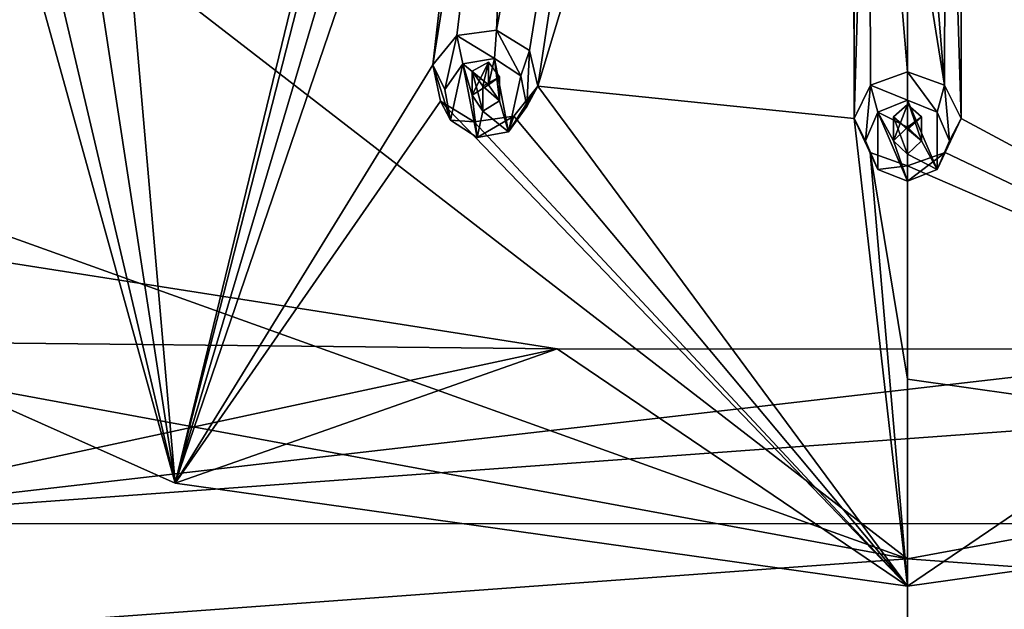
# Model space of a CAD drawing. Header units: millimetres. Extents: x -106 to 241, y -380 to 275.
# Tile 189 of 205: x 176 to 194, y 180 to 191. Entities that reach past the tile are written whole.
import ezdxf

# ---------------------------------------------------------------- set-up
doc = ezdxf.new("R2010")
doc.units = ezdxf.units.MM
doc.header["$LTSCALE"] = 65.185185
for name, color, linetype in [('1213', 7, 'CONTINUOUS'), ('1222', 7, 'CONTINUOUS'), ('1228', 7, 'CONTINUOUS'), ('1270', 7, 'CONTINUOUS'), ('1272', 7, 'CONTINUOUS'), ('1355', 7, 'CONTINUOUS'), ('1356', 7, 'CONTINUOUS'), ('1357', 7, 'CONTINUOUS'), ('1358', 7, 'CONTINUOUS'), ('1359', 7, 'CONTINUOUS'), ('1360', 7, 'CONTINUOUS'), ('1361', 7, 'CONTINUOUS'), ('1362', 7, 'CONTINUOUS'), ('1363', 7, 'CONTINUOUS'), ('1364', 7, 'CONTINUOUS'), ('1756', 7, 'CONTINUOUS'), ('1759', 7, 'CONTINUOUS'), ('1760', 7, 'CONTINUOUS')]:
    doc.layers.add(name, color=color, linetype=linetype)

msp = doc.modelspace()

# ---------------------------------------------------------------- linework, layer by layer
at = {"layer": '1213', "linetype": 'CONTINUOUS'}
for points in [[(192.3, 192.943, 17.267), (207.273, 192.701, 18.881), (214.849, 185.293, 21.525), (192.3, 192.943, 17.267)], [(192.3, 192.943, 17.267), (214.849, 185.293, 21.525), (192.3, 181.125, 15.798), (192.3, 192.943, 17.267)], [(214.849, 185.293, 21.525), (210.31, 179.81, 20.048), (192.3, 181.125, 15.798), (214.849, 185.293, 21.525)], [(192.3, 181.125, 15.798), (210.31, 179.81, 20.048), (192.3, 169.287, 14.506), (192.3, 181.125, 15.798)]]:
    msp.add_3dface(points, dxfattribs=at)
at = {"layer": '1222', "linetype": 'CONTINUOUS'}
for points in [[(192.3, 192.943, 17.267), (192.3, 181.125, 15.798), (177.327, 192.701, 18.881), (192.3, 192.943, 17.267)], [(192.3, 181.125, 15.798), (162.534, 191.816, 23.283), (177.327, 192.701, 18.881), (192.3, 181.125, 15.798)], [(162.534, 191.816, 23.283), (192.3, 181.125, 15.798), (169.751, 185.293, 21.525), (162.534, 191.816, 23.283)], [(169.751, 185.293, 21.525), (192.3, 181.125, 15.798), (174.29, 179.81, 20.048), (169.751, 185.293, 21.525)], [(192.3, 181.125, 15.798), (192.3, 169.287, 14.506), (174.29, 179.81, 20.048), (192.3, 181.125, 15.798)]]:
    msp.add_3dface(points, dxfattribs=at)
at = {"layer": '1228', "linetype": 'CONTINUOUS'}
for points in [[(186.035, 184.881, 34.161), (167.2, 187.838, 34.953), (167.748, 185.071, 34.029), (186.035, 184.881, 34.161)], [(171.499, 181.76, 32.837), (186.035, 184.881, 34.161), (167.748, 185.071, 34.029), (171.499, 181.76, 32.837)], [(216.849, 185.068, 34.028), (198.541, 184.878, 34.16), (171.499, 181.76, 32.837), (216.849, 185.068, 34.028)], [(213.095, 181.754, 32.835), (216.849, 185.068, 34.028), (171.499, 181.76, 32.837), (213.095, 181.754, 32.835)], [(198.541, 184.878, 34.16), (186.035, 184.881, 34.161), (171.499, 181.76, 32.837), (198.541, 184.878, 34.16)], [(176.087, 176.627, 31.285), (213.095, 181.754, 32.835), (171.499, 181.76, 32.837), (176.087, 176.627, 31.285)], [(208.507, 176.618, 31.283), (213.095, 181.754, 32.835), (176.087, 176.627, 31.285), (208.507, 176.618, 31.283)]]:
    msp.add_3dface(points, dxfattribs=at)
at = {"layer": '1270', "linetype": 'CONTINUOUS'}
for points in [[(189.813, 216.733, 52.851), (184.949, 190.579, 40.044), (185.542, 190.218, 39.852), (189.813, 216.733, 52.851)], [(184.949, 190.579, 40.044), (189.813, 216.733, 52.851), (185.339, 199.53, 45.353), (184.949, 190.579, 40.044)], [(185.689, 189.577, 39.436), (189.813, 216.733, 52.851), (185.542, 190.218, 39.852), (185.689, 189.577, 39.436)], [(191.327, 208.263, 49.719), (189.813, 216.733, 52.851), (185.689, 189.577, 39.436), (191.327, 208.263, 49.719)], [(167.2, 187.838, 34.953), (176.66, 192.411, 40.195), (184.271, 210.477, 50.312), (167.2, 187.838, 34.953)], [(183.631, 210.106, 50.112), (167.2, 187.838, 34.953), (184.271, 210.477, 50.312), (183.631, 210.106, 50.112)], [(167.2, 187.838, 34.953), (183.631, 210.106, 50.112), (178.09, 202.769, 46.22), (167.2, 187.838, 34.953)], [(191.343, 189.003, 39.282), (191.327, 208.263, 49.719), (185.689, 189.577, 39.436), (191.343, 189.003, 39.282)], [(191.343, 189.003, 39.282), (191.329, 198.614, 45.107), (191.327, 208.263, 49.719), (191.343, 189.003, 39.282)], [(166.561, 188.254, 35.068), (167.2, 187.838, 34.953), (178.09, 202.769, 46.22), (166.561, 188.254, 35.068)], [(177.447, 202.424, 45.955), (166.561, 188.254, 35.068), (178.09, 202.769, 46.22), (177.447, 202.424, 45.955)], [(171.736, 195.157, 40.931), (166.561, 188.254, 35.068), (177.447, 202.424, 45.955), (171.736, 195.157, 40.931)], [(178.409, 191.659, 39.994), (179.209, 182.478, 33.517), (183.493, 200.11, 45.508), (178.409, 191.659, 39.994)], [(183.493, 200.11, 45.508), (179.209, 182.478, 33.517), (183.546, 199.422, 45.151), (183.493, 200.11, 45.508)], [(183.816, 189.962, 39.539), (184.245, 190.484, 39.923), (185.339, 199.53, 45.353), (183.816, 189.962, 39.539)], [(184.853, 199.012, 45.041), (183.816, 189.962, 39.539), (185.339, 199.53, 45.353), (184.853, 199.012, 45.041)], [(184.245, 190.484, 39.923), (184.949, 190.579, 40.044), (185.339, 199.53, 45.353), (184.245, 190.484, 39.923)], [(183.546, 199.422, 45.151), (179.209, 182.478, 33.517), (184.111, 198.973, 44.961), (183.546, 199.422, 45.151)], [(179.209, 182.478, 33.517), (183.816, 189.962, 39.539), (184.853, 199.012, 45.041), (179.209, 182.478, 33.517)], [(184.111, 198.973, 44.961), (179.209, 182.478, 33.517), (184.853, 199.012, 45.041), (184.111, 198.973, 44.961)], [(191.613, 197.978, 44.764), (191.329, 198.614, 45.107), (191.343, 189.003, 39.282), (191.613, 197.978, 44.764)], [(191.637, 189.599, 39.686), (191.613, 197.978, 44.764), (191.343, 189.003, 39.282), (191.637, 189.599, 39.686)], [(192.3, 193.727, 42.317), (191.613, 197.978, 44.764), (192.3, 189.833, 39.844), (192.3, 193.727, 42.317)], [(192.3, 189.833, 39.844), (191.613, 197.978, 44.764), (191.637, 189.599, 39.686), (192.3, 189.833, 39.844)], [(176.66, 192.411, 40.195), (167.2, 187.838, 34.953), (176.639, 191.746, 39.767), (176.66, 192.411, 40.195)], [(167.2, 187.838, 34.953), (179.209, 182.478, 33.517), (176.639, 191.746, 39.767), (167.2, 187.838, 34.953)], [(176.639, 191.746, 39.767), (179.209, 182.478, 33.517), (177.14, 191.266, 39.54), (176.639, 191.746, 39.767)], [(177.863, 191.22, 39.626), (179.209, 182.478, 33.517), (178.409, 191.659, 39.994), (177.863, 191.22, 39.626)], [(177.14, 191.266, 39.54), (179.209, 182.478, 33.517), (177.863, 191.22, 39.626), (177.14, 191.266, 39.54)], [(183.816, 189.962, 39.539), (179.209, 182.478, 33.517), (183.952, 189.309, 39.114), (183.816, 189.962, 39.539)], [(185.263, 189.04, 39.042), (192.3, 180.64, 33.025), (185.689, 189.577, 39.436), (185.263, 189.04, 39.042)], [(192.3, 180.64, 33.025), (191.343, 189.003, 39.282), (185.689, 189.577, 39.436), (192.3, 180.64, 33.025)], [(179.209, 182.478, 33.517), (192.3, 180.64, 33.025), (183.952, 189.309, 39.114), (179.209, 182.478, 33.517)], [(183.952, 189.309, 39.114), (192.3, 180.64, 33.025), (184.551, 188.941, 38.917), (183.952, 189.309, 39.114)], [(184.551, 188.941, 38.917), (192.3, 180.64, 33.025), (185.263, 189.04, 39.042), (184.551, 188.941, 38.917)], [(191.63, 188.394, 38.869), (191.343, 189.003, 39.282), (192.3, 180.64, 33.025), (191.63, 188.394, 38.869)], [(192.3, 188.154, 38.706), (191.63, 188.394, 38.869), (192.3, 184.337, 35.945), (192.3, 188.154, 38.706)], [(192.3, 184.337, 35.945), (191.63, 188.394, 38.869), (192.3, 180.64, 33.025), (192.3, 184.337, 35.945)]]:
    msp.add_3dface(points, dxfattribs=at)
at = {"layer": '1272', "linetype": 'CONTINUOUS'}
for points in [[(167.2, 187.838, 34.953), (186.035, 184.881, 34.161), (179.209, 182.478, 33.517), (167.2, 187.838, 34.953)], [(186.035, 184.881, 34.161), (192.3, 180.64, 33.025), (179.209, 182.478, 33.517), (186.035, 184.881, 34.161)], [(186.035, 184.881, 34.161), (198.541, 184.878, 34.16), (192.3, 180.64, 33.025), (186.035, 184.881, 34.161)], [(192.3, 180.64, 33.025), (198.541, 184.878, 34.16), (205.391, 182.478, 33.517), (192.3, 180.64, 33.025)]]:
    msp.add_3dface(points, dxfattribs=at)
at = {"layer": '1355', "linetype": 'CONTINUOUS'}
for points in [[(192.3, 189.833, 39.844), (191.637, 189.599, 39.686), (192.3, 189.327, 41.091), (192.3, 189.833, 39.844)], [(191.637, 189.599, 39.686), (191.343, 189.003, 39.282), (191.55, 188.602, 40.897), (191.637, 189.599, 39.686)], [(191.77, 189.114, 41.034), (191.637, 189.599, 39.686), (191.55, 188.602, 40.897), (191.77, 189.114, 41.034)], [(192.3, 189.327, 41.091), (191.637, 189.599, 39.686), (191.77, 189.114, 41.034), (192.3, 189.327, 41.091)], [(191.343, 189.003, 39.282), (191.63, 188.394, 38.869), (191.77, 188.09, 40.759), (191.343, 189.003, 39.282)], [(191.55, 188.602, 40.897), (191.343, 189.003, 39.282), (191.77, 188.09, 40.759), (191.55, 188.602, 40.897)], [(191.63, 188.394, 38.869), (192.3, 188.154, 38.706), (191.77, 188.09, 40.759), (191.63, 188.394, 38.869)], [(191.77, 188.09, 40.759), (192.3, 188.154, 38.706), (192.3, 187.878, 40.702), (191.77, 188.09, 40.759)]]:
    msp.add_3dface(points, dxfattribs=at)
at = {"layer": '1356', "linetype": 'CONTINUOUS'}
for points in [[(192.3, 189.327, 41.091), (191.77, 189.114, 41.034), (192.3, 188.844, 40.961), (192.3, 189.327, 41.091)], [(192.83, 189.114, 41.034), (192.3, 189.327, 41.091), (192.83, 188.09, 40.759), (192.83, 189.114, 41.034)], [(192.83, 188.09, 40.759), (192.3, 189.327, 41.091), (192.55, 188.602, 40.897), (192.83, 188.09, 40.759)], [(192.55, 188.602, 40.897), (192.3, 189.327, 41.091), (192.3, 188.844, 40.961), (192.55, 188.602, 40.897)], [(191.77, 189.114, 41.034), (191.55, 188.602, 40.897), (191.77, 188.09, 40.759), (191.77, 189.114, 41.034)], [(191.77, 189.114, 41.034), (191.77, 188.09, 40.759), (192.3, 187.878, 40.702), (191.77, 189.114, 41.034)], [(191.77, 189.114, 41.034), (192.3, 187.878, 40.702), (192.05, 188.602, 40.897), (191.77, 189.114, 41.034)], [(192.3, 188.844, 40.961), (191.77, 189.114, 41.034), (192.05, 188.602, 40.897), (192.3, 188.844, 40.961)], [(193.05, 188.602, 40.897), (192.83, 189.114, 41.034), (192.83, 188.09, 40.759), (193.05, 188.602, 40.897)], [(192.3, 187.878, 40.702), (192.3, 188.361, 40.832), (192.05, 188.602, 40.897), (192.3, 187.878, 40.702)], [(192.3, 188.361, 40.832), (192.83, 188.09, 40.759), (192.55, 188.602, 40.897), (192.3, 188.361, 40.832)], [(192.3, 187.878, 40.702), (192.83, 188.09, 40.759), (192.3, 188.361, 40.832), (192.3, 187.878, 40.702)]]:
    msp.add_3dface(points, dxfattribs=at)
at = {"layer": '1357', "linetype": 'CONTINUOUS'}
for points in [[(192.3, 188.844, 40.961), (192.05, 188.602, 40.897), (192.3, 189.248, 39.453), (192.3, 188.844, 40.961)], [(192.3, 189.248, 39.453), (192.05, 188.602, 40.897), (192.05, 189.029, 39.305), (192.3, 189.248, 39.453)], [(192.05, 188.602, 40.897), (192.3, 188.361, 40.832), (192.05, 189.029, 39.305), (192.05, 188.602, 40.897)], [(192.3, 188.361, 40.832), (192.3, 188.81, 39.156), (192.05, 189.029, 39.305), (192.3, 188.361, 40.832)]]:
    msp.add_3dface(points, dxfattribs=at)
at = {"layer": '1358', "linetype": 'CONTINUOUS'}
for points in [[(192.3, 189.833, 39.844), (192.3, 189.327, 41.091), (192.83, 189.114, 41.034), (192.3, 189.833, 39.844)], [(192.3, 189.833, 39.844), (192.83, 189.114, 41.034), (192.963, 189.599, 39.686), (192.3, 189.833, 39.844)], [(192.83, 189.114, 41.034), (193.05, 188.602, 40.897), (192.963, 189.599, 39.686), (192.83, 189.114, 41.034)], [(192.963, 189.599, 39.686), (193.05, 188.602, 40.897), (193.257, 189.003, 39.282), (192.963, 189.599, 39.686)], [(193.05, 188.602, 40.897), (192.83, 188.09, 40.759), (193.257, 189.003, 39.282), (193.05, 188.602, 40.897)], [(193.257, 189.003, 39.282), (192.83, 188.09, 40.759), (192.97, 188.394, 38.869), (193.257, 189.003, 39.282)], [(192.3, 187.878, 40.702), (192.3, 188.154, 38.706), (192.97, 188.394, 38.869), (192.3, 187.878, 40.702)], [(192.83, 188.09, 40.759), (192.3, 187.878, 40.702), (192.97, 188.394, 38.869), (192.83, 188.09, 40.759)]]:
    msp.add_3dface(points, dxfattribs=at)
at = {"layer": '1359', "linetype": 'CONTINUOUS'}
for points in [[(192.3, 188.844, 40.961), (192.3, 189.248, 39.453), (192.55, 189.029, 39.305), (192.3, 188.844, 40.961)], [(192.55, 188.602, 40.897), (192.3, 188.844, 40.961), (192.55, 189.029, 39.305), (192.55, 188.602, 40.897)], [(192.3, 188.81, 39.156), (192.55, 188.602, 40.897), (192.55, 189.029, 39.305), (192.3, 188.81, 39.156)], [(192.3, 188.361, 40.832), (192.55, 188.602, 40.897), (192.3, 188.81, 39.156), (192.3, 188.361, 40.832)]]:
    msp.add_3dface(points, dxfattribs=at)
at = {"layer": '1360', "linetype": 'CONTINUOUS'}
for points in [[(184.245, 190.484, 39.923), (183.816, 189.962, 39.539), (184.025, 189.518, 41.142), (184.245, 190.484, 39.923)], [(184.35, 189.975, 41.264), (184.245, 190.484, 39.923), (184.025, 189.518, 41.142), (184.35, 189.975, 41.264)], [(184.949, 190.579, 40.044), (184.245, 190.484, 39.923), (184.914, 190.076, 41.292), (184.949, 190.579, 40.044)], [(184.914, 190.076, 41.292), (184.245, 190.484, 39.923), (184.35, 189.975, 41.264), (184.914, 190.076, 41.292)], [(183.816, 189.962, 39.539), (183.952, 189.309, 39.114), (184.13, 188.973, 40.996), (183.816, 189.962, 39.539)], [(184.025, 189.518, 41.142), (183.816, 189.962, 39.539), (184.13, 188.973, 40.996), (184.025, 189.518, 41.142)], [(183.952, 189.309, 39.114), (184.551, 188.941, 38.917), (184.13, 188.973, 40.996), (183.952, 189.309, 39.114)], [(184.13, 188.973, 40.996), (184.551, 188.941, 38.917), (184.603, 188.659, 40.912), (184.13, 188.973, 40.996)]]:
    msp.add_3dface(points, dxfattribs=at)
at = {"layer": '1361', "linetype": 'CONTINUOUS'}
for points in [[(184.35, 189.975, 41.264), (184.025, 189.518, 41.142), (184.13, 188.973, 40.996), (184.35, 189.975, 41.264)], [(184.35, 189.975, 41.264), (184.13, 188.973, 40.996), (184.603, 188.659, 40.912), (184.35, 189.975, 41.264)], [(184.914, 190.076, 41.292), (184.35, 189.975, 41.264), (184.811, 189.604, 41.165), (184.914, 190.076, 41.292)], [(184.35, 189.975, 41.264), (184.603, 188.659, 40.912), (184.514, 189.418, 41.115), (184.35, 189.975, 41.264)], [(184.811, 189.604, 41.165), (184.35, 189.975, 41.264), (184.514, 189.418, 41.115), (184.811, 189.604, 41.165)], [(185.003, 189.317, 41.088), (184.914, 190.076, 41.292), (184.811, 189.604, 41.165), (185.003, 189.317, 41.088)], [(185.388, 189.762, 41.207), (184.914, 190.076, 41.292), (185.167, 188.76, 40.939), (185.388, 189.762, 41.207)], [(185.167, 188.76, 40.939), (184.914, 190.076, 41.292), (185.003, 189.317, 41.088), (185.167, 188.76, 40.939)], [(185.492, 189.217, 41.061), (185.388, 189.762, 41.207), (185.167, 188.76, 40.939), (185.492, 189.217, 41.061)], [(184.603, 188.659, 40.912), (184.707, 189.131, 41.038), (184.514, 189.418, 41.115), (184.603, 188.659, 40.912)], [(184.707, 189.131, 41.038), (185.167, 188.76, 40.939), (185.003, 189.317, 41.088), (184.707, 189.131, 41.038)], [(184.603, 188.659, 40.912), (185.167, 188.76, 40.939), (184.707, 189.131, 41.038), (184.603, 188.659, 40.912)]]:
    msp.add_3dface(points, dxfattribs=at)
at = {"layer": '1362', "linetype": 'CONTINUOUS'}
for points in [[(184.811, 189.604, 41.165), (184.514, 189.418, 41.115), (184.811, 190.008, 39.656), (184.811, 189.604, 41.165)], [(184.811, 190.008, 39.656), (184.514, 189.418, 41.115), (184.514, 189.845, 39.523), (184.811, 190.008, 39.656)], [(184.514, 189.418, 41.115), (184.707, 189.131, 41.038), (184.514, 189.845, 39.523), (184.514, 189.418, 41.115)], [(184.707, 189.131, 41.038), (184.707, 189.581, 39.362), (184.514, 189.845, 39.523), (184.707, 189.131, 41.038)]]:
    msp.add_3dface(points, dxfattribs=at)
at = {"layer": '1363', "linetype": 'CONTINUOUS'}
for points in [[(184.949, 190.579, 40.044), (184.914, 190.076, 41.292), (185.388, 189.762, 41.207), (184.949, 190.579, 40.044)], [(185.542, 190.218, 39.852), (184.949, 190.579, 40.044), (185.388, 189.762, 41.207), (185.542, 190.218, 39.852)], [(185.542, 190.218, 39.852), (185.388, 189.762, 41.207), (185.492, 189.217, 41.061), (185.542, 190.218, 39.852)], [(185.689, 189.577, 39.436), (185.542, 190.218, 39.852), (185.492, 189.217, 41.061), (185.689, 189.577, 39.436)], [(185.263, 189.04, 39.042), (185.689, 189.577, 39.436), (185.167, 188.76, 40.939), (185.263, 189.04, 39.042)], [(185.689, 189.577, 39.436), (185.492, 189.217, 41.061), (185.167, 188.76, 40.939), (185.689, 189.577, 39.436)], [(184.551, 188.941, 38.917), (185.263, 189.04, 39.042), (184.603, 188.659, 40.912), (184.551, 188.941, 38.917)], [(184.603, 188.659, 40.912), (185.263, 189.04, 39.042), (185.167, 188.76, 40.939), (184.603, 188.659, 40.912)]]:
    msp.add_3dface(points, dxfattribs=at)
at = {"layer": '1364', "linetype": 'CONTINUOUS'}
for points in [[(184.811, 189.604, 41.165), (184.811, 190.008, 39.656), (185.003, 189.745, 39.496), (184.811, 189.604, 41.165)], [(184.707, 189.581, 39.362), (185.003, 189.317, 41.088), (185.003, 189.745, 39.496), (184.707, 189.581, 39.362)], [(184.707, 189.131, 41.038), (185.003, 189.317, 41.088), (184.707, 189.581, 39.362), (184.707, 189.131, 41.038)], [(185.003, 189.317, 41.088), (184.811, 189.604, 41.165), (185.003, 189.745, 39.496), (185.003, 189.317, 41.088)]]:
    msp.add_3dface(points, dxfattribs=at)
at = {"layer": '1756', "linetype": 'CONTINUOUS'}
for points in [[(184.707, 189.581, 39.362), (184.811, 190.008, 39.656), (184.514, 189.845, 39.523), (184.707, 189.581, 39.362)], [(184.811, 190.008, 39.656), (184.707, 189.581, 39.362), (185.003, 189.745, 39.496), (184.811, 190.008, 39.656)]]:
    msp.add_3dface(points, dxfattribs=at)
at = {"layer": '1759', "linetype": 'CONTINUOUS'}
for points in [[(192.3, 188.81, 39.156), (192.3, 189.248, 39.453), (192.05, 189.029, 39.305), (192.3, 188.81, 39.156)], [(192.3, 189.248, 39.453), (192.3, 188.81, 39.156), (192.55, 189.029, 39.305), (192.3, 189.248, 39.453)]]:
    msp.add_3dface(points, dxfattribs=at)
at = {"layer": '1760', "linetype": 'CONTINUOUS'}
for points in [[(192.3, 216.256, 52.723), (200.355, 190.484, 39.923), (200.784, 189.962, 39.539), (192.3, 216.256, 52.723)], [(200.355, 190.484, 39.923), (192.3, 216.256, 52.723), (193.273, 208.263, 49.719), (200.355, 190.484, 39.923)], [(192.3, 216.256, 52.723), (200.784, 189.962, 39.539), (199.261, 199.53, 45.352), (192.3, 216.256, 52.723)], [(198.911, 189.577, 39.436), (193.273, 208.263, 49.719), (192.996, 207.604, 49.442), (198.911, 189.577, 39.436)], [(199.058, 190.218, 39.852), (199.651, 190.579, 40.044), (193.273, 208.263, 49.719), (199.058, 190.218, 39.852)], [(199.651, 190.579, 40.044), (200.355, 190.484, 39.923), (193.273, 208.263, 49.719), (199.651, 190.579, 40.044)], [(198.911, 189.577, 39.436), (199.058, 190.218, 39.852), (193.273, 208.263, 49.719), (198.911, 189.577, 39.436)], [(198.911, 189.577, 39.436), (192.996, 207.604, 49.442), (193.271, 198.614, 45.107), (198.911, 189.577, 39.436)], [(193.257, 189.003, 39.282), (193.271, 198.614, 45.107), (192.987, 197.978, 44.764), (193.257, 189.003, 39.282)], [(193.257, 189.003, 39.282), (205.391, 182.478, 33.517), (193.271, 198.614, 45.107), (193.257, 189.003, 39.282)], [(205.391, 182.478, 33.517), (198.911, 189.577, 39.436), (193.271, 198.614, 45.107), (205.391, 182.478, 33.517)], [(192.3, 197.72, 44.625), (192.963, 189.599, 39.686), (192.987, 197.978, 44.764), (192.3, 197.72, 44.625)], [(192.963, 189.599, 39.686), (193.257, 189.003, 39.282), (192.987, 197.978, 44.764), (192.963, 189.599, 39.686)], [(192.3, 197.72, 44.625), (192.3, 193.727, 42.317), (192.963, 189.599, 39.686), (192.3, 197.72, 44.625)], [(192.3, 193.727, 42.317), (192.3, 189.833, 39.844), (192.963, 189.599, 39.686), (192.3, 193.727, 42.317)], [(205.391, 182.478, 33.517), (193.257, 189.003, 39.282), (192.97, 188.394, 38.869), (205.391, 182.478, 33.517)], [(192.3, 188.154, 38.706), (205.391, 182.478, 33.517), (192.97, 188.394, 38.869), (192.3, 188.154, 38.706)], [(192.3, 188.154, 38.706), (192.3, 184.337, 35.945), (205.391, 182.478, 33.517), (192.3, 188.154, 38.706)], [(192.3, 184.337, 35.945), (192.3, 180.64, 33.025), (205.391, 182.478, 33.517), (192.3, 184.337, 35.945)]]:
    msp.add_3dface(points, dxfattribs=at)

doc.saveas('drawing.dxf')
